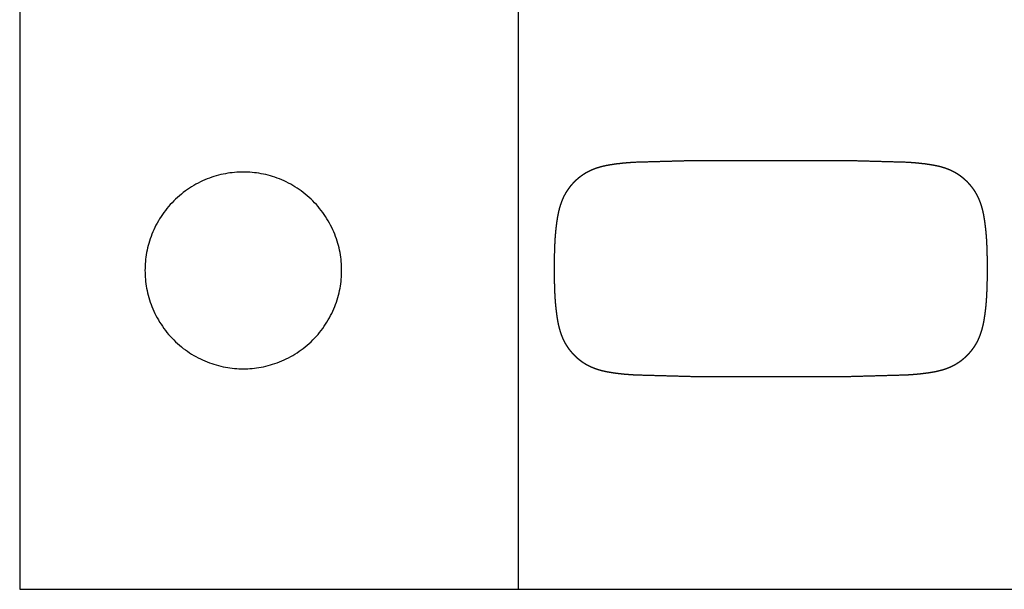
# Model space of a CAD drawing. Header units: millimetres. Extents: x -31695 to -21550, y -3481 to 7253.
# Tile 1 of 256: x -31695 to -26688, y -3481 to -585. Entities that reach past the tile are written whole.
import ezdxf

# ---------------------------------------------------------------- set-up
doc = ezdxf.new("R2010")
doc.units = ezdxf.units.MM
doc.layers.add('2d', color=7, linetype='Continuous', true_color=0x000000)
doc.layers.add('layout', color=7, linetype='Continuous', true_color=0x717171)

msp = doc.modelspace()

# ---------------------------------------------------------------- linework, layer by layer
at = {"layer": '2d'}
for points in [[(-28562.3, -1308.7), (-28412.2, -1304.5), (-28262, -1300.4)], [(-28262, -1300.4), (-27875.7, -1300.4), (-27489.3, -1300.4)], [(-27489.3, -1300.4), (-27339.2, -1304.5), (-27189.1, -1308.7)], [(-28795.9, -1352.5), (-28791.4, -1350.4), (-28786.9, -1348.4)], [(-28786.9, -1348.4), (-28782.3, -1346.5), (-28777.7, -1344.5)], [(-28777.7, -1344.5), (-28773.1, -1342.8), (-28768.4, -1341)], [(-28768.4, -1341), (-28763.7, -1339.4), (-28759, -1337.8)], [(-28759, -1337.8), (-28754.3, -1336.3), (-28749.5, -1334.8)], [(-28749.5, -1334.8), (-28744.8, -1333.4), (-28740, -1332.1)], [(-28740, -1332.1), (-28735.2, -1330.9), (-28730.4, -1329.6)], [(-28730.4, -1329.6), (-28725.6, -1328.5), (-28720.7, -1327.4)], [(-28720.7, -1327.4), (-28715.9, -1326.4), (-28711.1, -1325.4)], [(-28711.1, -1325.4), (-28706.2, -1324.4), (-28701.3, -1323.5)], [(-28701.3, -1323.5), (-28691.6, -1321.9), (-28681.8, -1320.3)], [(-28681.8, -1320.3), (-28672, -1318.9), (-28662.2, -1317.5)], [(-28662.2, -1317.5), (-28642.5, -1315.3), (-28622.9, -1313.1)], [(-28622.9, -1313.1), (-28603.2, -1311.5), (-28583.5, -1309.9)], [(-28583.5, -1309.9), (-28572.9, -1309.3), (-28562.3, -1308.7)], [(-27189.1, -1308.7), (-27178.4, -1309.3), (-27167.8, -1309.9)], [(-27167.8, -1309.9), (-27148.1, -1311.5), (-27128.4, -1313.1)], [(-27128.4, -1313.1), (-27108.8, -1315.3), (-27089.1, -1317.5)], [(-27089.1, -1317.5), (-27079.3, -1318.9), (-27069.5, -1320.3)], [(-27069.5, -1320.3), (-27059.8, -1321.9), (-27050, -1323.5)], [(-27050, -1323.5), (-27045.1, -1324.4), (-27040.3, -1325.4)], [(-27040.3, -1325.4), (-27035.4, -1326.4), (-27030.6, -1327.4)], [(-27030.6, -1327.4), (-27025.8, -1328.5), (-27020.9, -1329.6)], [(-27020.9, -1329.6), (-27016.1, -1330.9), (-27011.3, -1332.1)], [(-27011.3, -1332.1), (-27006.6, -1333.4), (-27001.8, -1334.8)], [(-27001.8, -1334.8), (-26997, -1336.3), (-26992.3, -1337.8)], [(-26992.3, -1337.8), (-26987.6, -1339.4), (-26982.9, -1341)], [(-26982.9, -1341), (-26978.3, -1342.8), (-26973.6, -1344.5)], [(-26973.6, -1344.5), (-26969, -1346.5), (-26964.4, -1348.4)], [(-26964.4, -1348.4), (-26959.9, -1350.4), (-26955.4, -1352.5)], [(-28869.4, -1404.5), (-28865.7, -1401), (-28862.1, -1397.5)], [(-28862.1, -1397.5), (-28858.3, -1394.1), (-28854.5, -1390.8)], [(-28854.5, -1390.8), (-28852.6, -1389.1), (-28850.6, -1387.5)], [(-28850.6, -1387.5), (-28848.7, -1385.9), (-28846.7, -1384.3)], [(-28846.7, -1384.3), (-28844.7, -1382.8), (-28842.7, -1381.2)], [(-28842.7, -1381.2), (-28840.7, -1379.7), (-28838.7, -1378.2)], [(-28838.7, -1378.2), (-28836.7, -1376.8), (-28834.6, -1375.3)], [(-28834.6, -1375.3), (-28832.6, -1373.8), (-28830.5, -1372.4)], [(-28830.5, -1372.4), (-28828.4, -1371), (-28826.4, -1369.6)], [(-28826.4, -1369.6), (-28824.3, -1368.3), (-28822.1, -1366.9)], [(-28822.1, -1366.9), (-28820, -1365.6), (-28817.9, -1364.3)], [(-28817.9, -1364.3), (-28815.7, -1363), (-28813.6, -1361.8)], [(-28813.6, -1361.8), (-28811.4, -1360.6), (-28809.2, -1359.3)], [(-28809.2, -1359.3), (-28807, -1358.2), (-28804.8, -1357)], [(-28804.8, -1357), (-28802.6, -1355.8), (-28800.4, -1354.7)], [(-28800.4, -1354.7), (-28798.2, -1353.6), (-28795.9, -1352.5)], [(-26955.4, -1352.5), (-26953.2, -1353.6), (-26950.9, -1354.7)], [(-26950.9, -1354.7), (-26948.7, -1355.8), (-26946.5, -1357)], [(-26946.5, -1357), (-26944.3, -1358.2), (-26942.1, -1359.3)], [(-26942.1, -1359.3), (-26939.9, -1360.6), (-26937.7, -1361.8)], [(-26937.7, -1361.8), (-26935.6, -1363), (-26933.4, -1364.3)], [(-26933.4, -1364.3), (-26931.3, -1365.6), (-26929.2, -1366.9)], [(-26929.2, -1366.9), (-26927.1, -1368.3), (-26925, -1369.6)], [(-26925, -1369.6), (-26922.9, -1371), (-26920.8, -1372.4)], [(-26920.8, -1372.4), (-26918.7, -1373.8), (-26916.7, -1375.3)], [(-26916.7, -1375.3), (-26914.6, -1376.8), (-26912.6, -1378.2)], [(-26912.6, -1378.2), (-26910.6, -1379.7), (-26908.6, -1381.2)], [(-26908.6, -1381.2), (-26906.6, -1382.8), (-26904.6, -1384.3)], [(-26904.6, -1384.3), (-26902.7, -1385.9), (-26900.7, -1387.5)], [(-26900.7, -1387.5), (-26898.8, -1389.1), (-26896.8, -1390.8)], [(-26896.8, -1390.8), (-26893.1, -1394.1), (-26889.3, -1397.5)], [(-26889.3, -1397.5), (-26885.6, -1401), (-26881.9, -1404.5)], [(-28911.1, -1455.8), (-28909.7, -1453.7), (-28908.3, -1451.5)], [(-28908.3, -1451.5), (-28906.9, -1449.4), (-28905.4, -1447.3)], [(-28905.4, -1447.3), (-28904, -1445.2), (-28902.5, -1443.1)], [(-28896.4, -1434.9), (-28893.2, -1430.9), (-28890, -1426.9)], [(-28890, -1426.9), (-28886.7, -1423.1), (-28883.4, -1419.2)], [(-28883.4, -1419.2), (-28880, -1415.5), (-28876.5, -1411.7)], [(-28876.5, -1411.7), (-28873, -1408.1), (-28869.4, -1404.5)], [(-26881.9, -1404.5), (-26878.4, -1408.1), (-26874.8, -1411.7)], [(-26874.8, -1411.7), (-26871.4, -1415.5), (-26867.9, -1419.2)], [(-26867.9, -1419.2), (-26864.6, -1423.1), (-26861.3, -1426.9)], [(-26861.3, -1426.9), (-26858.1, -1430.9), (-26854.9, -1434.9)], [(-26854.9, -1434.9), (-26853.4, -1436.9), (-26851.8, -1439)], [(-26845.9, -1447.3), (-26844.4, -1449.4), (-26843, -1451.5)], [(-26843, -1451.5), (-26841.6, -1453.7), (-26840.2, -1455.8)], [(-28936.7, -1506.1), (-28934.7, -1501.3), (-28932.7, -1496.6)], [(-28928.5, -1487.2), (-28927.4, -1484.9), (-28926.3, -1482.6)], [(-28926.3, -1482.6), (-28925.1, -1480.3), (-28923.9, -1478)], [(-28923.9, -1478), (-28922.7, -1475.7), (-28921.5, -1473.5)], [(-28921.5, -1473.5), (-28920.3, -1471.2), (-28919, -1469)], [(-28919, -1469), (-28917.8, -1466.8), (-28916.5, -1464.5)], [(-28916.5, -1464.5), (-28915.2, -1462.3), (-28913.8, -1460.1)], [(-28913.8, -1460.1), (-28912.5, -1458), (-28911.1, -1455.8)], [(-26840.2, -1455.8), (-26838.9, -1458), (-26837.5, -1460.1)], [(-26837.5, -1460.1), (-26836.2, -1462.3), (-26834.9, -1464.5)], [(-26834.9, -1464.5), (-26833.6, -1466.8), (-26832.3, -1469)], [(-26832.3, -1469), (-26831, -1471.2), (-26829.8, -1473.5)], [(-26829.8, -1473.5), (-26828.6, -1475.7), (-26827.4, -1478)], [(-26827.4, -1478), (-26826.2, -1480.3), (-26825.1, -1482.6)], [(-26818.6, -1496.6), (-26816.6, -1501.3), (-26814.7, -1506.1)], [(-28952.1, -1555.5), (-28950.8, -1550.5), (-28949.6, -1545.4)], [(-28949.6, -1545.4), (-28948.1, -1540.4), (-28946.7, -1535.4)], [(-28946.7, -1535.4), (-28945.2, -1530.5), (-28943.7, -1525.6)], [(-28943.7, -1525.6), (-28942, -1520.7), (-28940.3, -1515.8)], [(-28940.3, -1515.8), (-28938.5, -1510.9), (-28936.7, -1506.1)], [(-26814.7, -1506.1), (-26812.8, -1510.9), (-26811, -1515.8)], [(-26811, -1515.8), (-26809.3, -1520.7), (-26807.7, -1525.6)], [(-26807.7, -1525.6), (-26806.1, -1530.5), (-26804.6, -1535.4)], [(-26804.6, -1535.4), (-26803.2, -1540.4), (-26801.8, -1545.4)], [(-26801.8, -1545.4), (-26800.5, -1550.5), (-26799.2, -1555.5)], [(-28963.3, -1616.8), (-28961.8, -1606.5), (-28960.3, -1596.2)], [(-28956.6, -1575.8), (-28955.5, -1570.7), (-28954.5, -1565.6)], [(-28954.5, -1565.6), (-28953.3, -1560.5), (-28952.1, -1555.5)], [(-26799.2, -1555.5), (-26798, -1560.5), (-26796.9, -1565.6)], [(-26796.9, -1565.6), (-26795.8, -1570.7), (-26794.7, -1575.8)], [(-26791.1, -1596.2), (-26789.5, -1606.5), (-26788, -1616.8)], [(-28971.9, -1702.7), (-28971, -1691.3), (-28970.2, -1679.8)], [(-26783.1, -1658.2), (-26782.1, -1669), (-26781.1, -1679.8)], [(-26781.1, -1679.8), (-26780.3, -1691.3), (-26779.5, -1702.7)], [(-28975.1, -1785.6), (-28974.1, -1756.7), (-28973.2, -1727.9)], [(-28973.2, -1727.9), (-28972.5, -1715.3), (-28971.9, -1702.7)], [(-26779.5, -1702.7), (-26778.8, -1715.3), (-26778.1, -1727.9)], [(-26778.1, -1727.9), (-26777.2, -1756.7), (-26776.3, -1785.6)], [(-28975.7, -1850.4), (-28975.4, -1818), (-28975.1, -1785.6)], [(-26776.3, -1785.6), (-26776, -1818), (-26775.7, -1850.4)], [(-28975.1, -1915.2), (-28975.4, -1882.8), (-28975.7, -1850.4)], [(-26775.7, -1850.4), (-26776, -1882.8), (-26776.3, -1915.2)], [(-28973.2, -1972.9), (-28974.1, -1944.1), (-28975.1, -1915.2)], [(-26776.3, -1915.2), (-26777.2, -1944.1), (-26778.1, -1972.9)], [(-28971.9, -1998), (-28972.5, -1985.5), (-28973.2, -1972.9)], [(-28970.2, -2021), (-28971, -2009.5), (-28971.9, -1998)], [(-26779.5, -1998), (-26780.3, -2009.5), (-26781.1, -2021)], [(-26778.1, -1972.9), (-26778.8, -1985.5), (-26779.5, -1998)], [(-26781.1, -2021), (-26782.1, -2031.8), (-26783.1, -2042.6)], [(-28960.3, -2104.6), (-28961.8, -2094.3), (-28963.3, -2084)], [(-26788, -2084), (-26789.5, -2094.3), (-26791.1, -2104.6)], [(-28954.5, -2135.2), (-28955.5, -2130.1), (-28956.6, -2125)], [(-28952.1, -2145.3), (-28953.3, -2140.2), (-28954.5, -2135.2)], [(-28949.6, -2155.3), (-28950.8, -2150.3), (-28952.1, -2145.3)], [(-26799.2, -2145.3), (-26800.5, -2150.3), (-26801.8, -2155.3)], [(-26796.9, -2135.2), (-26798, -2140.2), (-26799.2, -2145.3)], [(-26794.7, -2125), (-26795.8, -2130.1), (-26796.9, -2135.2)], [(-28946.7, -2165.3), (-28948.1, -2160.3), (-28949.6, -2155.3)], [(-28943.7, -2175.2), (-28945.2, -2170.3), (-28946.7, -2165.3)], [(-28940.3, -2185), (-28942, -2180.1), (-28943.7, -2175.2)], [(-28936.7, -2194.7), (-28938.5, -2189.8), (-28940.3, -2185)], [(-28932.7, -2204.2), (-28934.7, -2199.4), (-28936.7, -2194.7)], [(-26814.7, -2194.7), (-26816.6, -2199.4), (-26818.6, -2204.2)], [(-26811, -2185), (-26812.8, -2189.8), (-26814.7, -2194.7)], [(-26807.7, -2175.2), (-26809.3, -2180.1), (-26811, -2185)], [(-26804.6, -2165.3), (-26806.1, -2170.3), (-26807.7, -2175.2)], [(-26801.8, -2155.3), (-26803.2, -2160.3), (-26804.6, -2165.3)], [(-28926.3, -2218.2), (-28927.4, -2215.9), (-28928.5, -2213.6)], [(-28923.9, -2222.8), (-28925.1, -2220.5), (-28926.3, -2218.2)], [(-28921.5, -2227.3), (-28922.7, -2225), (-28923.9, -2222.8)], [(-28919, -2231.8), (-28920.3, -2229.6), (-28921.5, -2227.3)], [(-28916.5, -2236.2), (-28917.8, -2234), (-28919, -2231.8)], [(-28913.8, -2240.6), (-28915.2, -2238.4), (-28916.5, -2236.2)], [(-28911.1, -2245), (-28912.5, -2242.8), (-28913.8, -2240.6)], [(-28908.3, -2249.3), (-28909.7, -2247.1), (-28911.1, -2245)], [(-28905.4, -2253.5), (-28906.9, -2251.4), (-28908.3, -2249.3)], [(-26843, -2249.3), (-26844.4, -2251.4), (-26845.9, -2253.5)], [(-26840.2, -2245), (-26841.6, -2247.1), (-26843, -2249.3)], [(-26837.5, -2240.6), (-26838.9, -2242.8), (-26840.2, -2245)], [(-26834.9, -2236.2), (-26836.2, -2238.4), (-26837.5, -2240.6)], [(-26832.3, -2231.8), (-26833.6, -2234), (-26834.9, -2236.2)], [(-26829.8, -2227.3), (-26831, -2229.6), (-26832.3, -2231.8)], [(-26827.4, -2222.8), (-26828.6, -2225), (-26829.8, -2227.3)], [(-26825.1, -2218.2), (-26826.2, -2220.5), (-26827.4, -2222.8)], [(-28902.5, -2257.7), (-28904, -2255.6), (-28905.4, -2253.5)], [(-28890, -2273.8), (-28893.2, -2269.8), (-28896.4, -2265.9)], [(-28883.4, -2281.6), (-28886.7, -2277.7), (-28890, -2273.8)], [(-28876.5, -2289.1), (-28880, -2285.3), (-28883.4, -2281.6)], [(-28869.4, -2296.3), (-28873, -2292.7), (-28876.5, -2289.1)], [(-28862.1, -2303.3), (-28865.7, -2299.8), (-28869.4, -2296.3)], [(-26881.9, -2296.3), (-26885.6, -2299.8), (-26889.3, -2303.3)], [(-26874.8, -2289.1), (-26878.4, -2292.7), (-26881.9, -2296.3)], [(-26867.9, -2281.6), (-26871.4, -2285.3), (-26874.8, -2289.1)], [(-26861.3, -2273.8), (-26864.6, -2277.7), (-26867.9, -2281.6)], [(-26854.9, -2265.9), (-26858.1, -2269.8), (-26861.3, -2273.8)], [(-26851.8, -2261.8), (-26853.4, -2263.8), (-26854.9, -2265.9)], [(-28854.5, -2310), (-28858.3, -2306.6), (-28862.1, -2303.3)], [(-28850.6, -2313.3), (-28852.6, -2311.6), (-28854.5, -2310)], [(-28846.7, -2316.4), (-28848.7, -2314.8), (-28850.6, -2313.3)], [(-28842.7, -2319.5), (-28844.7, -2318), (-28846.7, -2316.4)], [(-28838.7, -2322.5), (-28840.7, -2321), (-28842.7, -2319.5)], [(-28834.6, -2325.5), (-28836.7, -2324), (-28838.7, -2322.5)], [(-28830.5, -2328.4), (-28832.6, -2326.9), (-28834.6, -2325.5)], [(-28826.4, -2331.1), (-28828.4, -2329.7), (-28830.5, -2328.4)], [(-28822.1, -2333.8), (-28824.3, -2332.5), (-28826.4, -2331.1)], [(-28817.9, -2336.5), (-28820, -2335.2), (-28822.1, -2333.8)], [(-28813.6, -2339), (-28815.7, -2337.7), (-28817.9, -2336.5)], [(-28809.2, -2341.4), (-28811.4, -2340.2), (-28813.6, -2339)], [(-28804.8, -2343.8), (-28807, -2342.6), (-28809.2, -2341.4)], [(-28800.4, -2346.1), (-28802.6, -2344.9), (-28804.8, -2343.8)], [(-28795.9, -2348.3), (-28798.2, -2347.2), (-28800.4, -2346.1)], [(-28786.9, -2352.4), (-28791.4, -2350.3), (-28795.9, -2348.3)], [(-28777.7, -2356.2), (-28782.3, -2354.3), (-28786.9, -2352.4)], [(-26964.4, -2352.4), (-26969, -2354.3), (-26973.6, -2356.2)], [(-26955.4, -2348.3), (-26959.9, -2350.3), (-26964.4, -2352.4)], [(-26950.9, -2346.1), (-26953.2, -2347.2), (-26955.4, -2348.3)], [(-26946.5, -2343.8), (-26948.7, -2344.9), (-26950.9, -2346.1)], [(-26942.1, -2341.4), (-26944.3, -2342.6), (-26946.5, -2343.8)], [(-26937.7, -2339), (-26939.9, -2340.2), (-26942.1, -2341.4)], [(-26933.4, -2336.5), (-26935.6, -2337.7), (-26937.7, -2339)], [(-26929.2, -2333.8), (-26931.3, -2335.2), (-26933.4, -2336.5)], [(-26925, -2331.1), (-26927.1, -2332.5), (-26929.2, -2333.8)], [(-26920.8, -2328.4), (-26922.9, -2329.7), (-26925, -2331.1)], [(-26916.7, -2325.5), (-26918.7, -2326.9), (-26920.8, -2328.4)], [(-26912.6, -2322.5), (-26914.6, -2324), (-26916.7, -2325.5)], [(-26908.6, -2319.5), (-26910.6, -2321), (-26912.6, -2322.5)], [(-26904.6, -2316.4), (-26906.6, -2318), (-26908.6, -2319.5)], [(-26900.7, -2313.3), (-26902.7, -2314.8), (-26904.6, -2316.4)], [(-26896.8, -2310), (-26898.8, -2311.6), (-26900.7, -2313.3)], [(-26889.3, -2303.3), (-26893.1, -2306.6), (-26896.8, -2310)], [(-28768.4, -2359.8), (-28773.1, -2358), (-28777.7, -2356.2)], [(-28759, -2363), (-28763.7, -2361.4), (-28768.4, -2359.8)], [(-28749.5, -2366), (-28754.3, -2364.5), (-28759, -2363)], [(-28740, -2368.7), (-28744.8, -2367.3), (-28749.5, -2366)], [(-28730.4, -2371.1), (-28735.2, -2369.9), (-28740, -2368.7)], [(-28720.7, -2373.4), (-28725.6, -2372.3), (-28730.4, -2371.1)], [(-28711.1, -2375.4), (-28715.9, -2374.4), (-28720.7, -2373.4)], [(-28701.3, -2377.3), (-28706.2, -2376.3), (-28711.1, -2375.4)], [(-28681.8, -2380.5), (-28691.6, -2378.9), (-28701.3, -2377.3)], [(-28662.2, -2383.2), (-28672, -2381.9), (-28681.8, -2380.5)], [(-28622.9, -2387.7), (-28642.5, -2385.5), (-28662.2, -2383.2)], [(-28583.5, -2390.9), (-28603.2, -2389.3), (-28622.9, -2387.7)], [(-28562.3, -2392.1), (-28572.9, -2391.5), (-28583.5, -2390.9)], [(-28262, -2400.4), (-28412.2, -2396.2), (-28562.3, -2392.1)], [(-27489.3, -2400.4), (-27875.7, -2400.4), (-28262, -2400.4)], [(-27189.1, -2392.1), (-27339.2, -2396.2), (-27489.3, -2400.4)], [(-27167.8, -2390.9), (-27178.4, -2391.5), (-27189.1, -2392.1)], [(-27128.4, -2387.7), (-27148.1, -2389.3), (-27167.8, -2390.9)], [(-27089.1, -2383.2), (-27108.8, -2385.5), (-27128.4, -2387.7)], [(-27069.5, -2380.5), (-27079.3, -2381.9), (-27089.1, -2383.2)], [(-27050, -2377.3), (-27059.8, -2378.9), (-27069.5, -2380.5)], [(-27040.3, -2375.4), (-27045.1, -2376.3), (-27050, -2377.3)], [(-27030.6, -2373.4), (-27035.4, -2374.4), (-27040.3, -2375.4)], [(-27020.9, -2371.1), (-27025.8, -2372.3), (-27030.6, -2373.4)], [(-27011.3, -2368.7), (-27016.1, -2369.9), (-27020.9, -2371.1)], [(-27001.8, -2366), (-27006.6, -2367.3), (-27011.3, -2368.7)], [(-26992.3, -2363), (-26997, -2364.5), (-27001.8, -2366)], [(-26982.9, -2359.8), (-26987.6, -2361.4), (-26992.3, -2363)], [(-26973.6, -2356.2), (-26978.3, -2358), (-26982.9, -2359.8)]]:
    msp.add_open_spline(points, degree=2, dxfattribs=at)
for points, knots in [([(-30057.8, -1859.7), (-30057.8, -1359.7), (-30557.8, -1359.7), (-31057.8, -1359.7), (-31057.8, -1859.7)], [0, 0, 0, 785.398163, 785.398163, 1570.796327, 1570.796327, 1570.796327]), ([(-31057.8, -1859.7), (-31057.8, -2359.7), (-30557.8, -2359.7), (-30057.8, -2359.7), (-30057.8, -1859.7)], [1570.796327, 1570.796327, 1570.796327, 2356.19449, 2356.19449, 3141.592654, 3141.592654, 3141.592654])]:
    msp.add_rational_spline(points, [1, 0.707106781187, 1, 0.707106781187, 1], degree=2, knots=knots, dxfattribs=at)
for points, knots in [([(-28902.5, -1443.1), (-28901, -1441), (-28899.5, -1439), (-28897.9, -1436.9), (-28896.4, -1434.9)], [2471.827663, 2471.827663, 2471.827663, 2472.827935, 2472.827935, 2473.827663, 2473.827663, 2473.827663]), ([(-26851.8, -1439), (-26850.3, -1441), (-26848.8, -1443.1), (-26847.4, -1445.2), (-26845.9, -1447.3)], [4592.983292, 4592.983292, 4592.983292, 4593.982908, 4593.982908, 4594.983292, 4594.983292, 4594.983292]), ([(-28932.7, -1496.6), (-28931.7, -1494.2), (-28930.7, -1491.9), (-28929.6, -1489.5), (-28928.5, -1487.2)], [2418.579417, 2418.579417, 2418.579417, 2419.579885, 2419.579885, 2420.579417, 2420.579417, 2420.579417]), ([(-26825.1, -1482.6), (-26824, -1484.9), (-26822.8, -1487.2), (-26821.8, -1489.5), (-26820.7, -1491.9), (-26819.6, -1494.2), (-26818.6, -1496.6)], [4635.980111, 4635.980111, 4635.980111, 4636.979249, 4636.979249, 4637.979271, 4637.979271, 4638.980111, 4638.980111, 4638.980111]), ([(-28960.3, -1596.2), (-28959.4, -1591.1), (-28958.5, -1586), (-28957.6, -1580.9), (-28956.6, -1575.8)], [2333.729438, 2333.729438, 2333.729438, 2334.729724, 2334.729724, 2335.729438, 2335.729438, 2335.729438]), ([(-26794.7, -1575.8), (-26793.8, -1580.9), (-26792.8, -1586), (-26791.9, -1591.1), (-26791.1, -1596.2)], [4721.829978, 4721.829978, 4721.829978, 4722.829684, 4722.829684, 4723.829978, 4723.829978, 4723.829978]), ([(-28970.2, -1679.8), (-28969.2, -1669), (-28968.2, -1658.2), (-28967.1, -1647.8), (-28965.9, -1637.4), (-28964.6, -1627.1), (-28963.3, -1616.8)], [2309.930276, 2309.930276, 2309.930276, 2310.954242, 2310.954242, 2311.944955, 2311.944955, 2312.930276, 2312.930276, 2312.930276]), ([(-26788, -1616.8), (-26786.7, -1627.1), (-26785.4, -1637.4), (-26784.3, -1647.8), (-26783.1, -1658.2)], [4744.629284, 4744.629284, 4744.629284, 4745.626549, 4745.626549, 4746.629284, 4746.629284, 4746.629284]), ([(-28963.3, -2084), (-28964.6, -2073.7), (-28965.9, -2063.4), (-28967.1, -2053), (-28968.2, -2042.6), (-28969.2, -2031.8), (-28970.2, -2021)], [1965.418032, 1965.418032, 1965.418032, 1966.403356, 1966.403356, 1967.394068, 1967.394068, 1968.418032, 1968.418032, 1968.418032]), ([(-26783.1, -2042.6), (-26784.3, -2053), (-26785.4, -2063.4), (-26786.7, -2073.7), (-26788, -2084)], [5131.398299, 5131.398299, 5131.398299, 5132.401031, 5132.401031, 5133.398299, 5133.398299, 5133.398299]), ([(-28956.6, -2125), (-28957.6, -2119.9), (-28958.5, -2114.8), (-28959.4, -2109.7), (-28960.3, -2104.6)], [1942.619111, 1942.619111, 1942.619111, 1943.618825, 1943.618825, 1944.619111, 1944.619111, 1944.619111]), ([(-26791.1, -2104.6), (-26791.9, -2109.7), (-26792.8, -2114.8), (-26793.8, -2119.9), (-26794.7, -2125)], [5154.197364, 5154.197364, 5154.197364, 5155.197645, 5155.197645, 5156.197364, 5156.197364, 5156.197364]), ([(-28928.5, -2213.6), (-28929.6, -2211.2), (-28930.7, -2208.9), (-28931.7, -2206.6), (-28932.7, -2204.2)], [1857.769248, 1857.769248, 1857.769248, 1858.768759, 1858.768759, 1859.769248, 1859.769248, 1859.769248]), ([(-26818.6, -2204.2), (-26819.6, -2206.6), (-26820.7, -2208.9), (-26821.8, -2211.2), (-26822.8, -2213.6), (-26824, -2215.9), (-26825.1, -2218.2)], [5239.047114, 5239.047114, 5239.047114, 5240.047976, 5240.047976, 5241.047976, 5241.047976, 5242.047114, 5242.047114, 5242.047114]), ([(-28896.4, -2265.9), (-28897.9, -2263.8), (-28899.5, -2261.8), (-28901, -2259.7), (-28902.5, -2257.7)], [1804.521001, 1804.521001, 1804.521001, 1805.520729, 1805.520729, 1806.521001, 1806.521001, 1806.521001]), ([(-26845.9, -2253.5), (-26847.4, -2255.6), (-26848.8, -2257.7), (-26850.3, -2259.7), (-26851.8, -2261.8)], [5283.043934, 5283.043934, 5283.043934, 5284.044318, 5284.044318, 5285.043934, 5285.043934, 5285.043934])]:
    msp.add_open_spline(points, degree=2, knots=knots, dxfattribs=at)
at = {"layer": 'layout', "linetype": 'Continuous'}
msp.add_lwpolyline([(-29159.2, -3480.7), (-29159.2, 6771.1)], dxfattribs=at)
msp.add_lwpolyline([(-29159.2, -3480.7), (-29159.2, 6771.1)], dxfattribs=at)
msp.add_lwpolyline([(-31694.9, -3480.7), (-21552.1, -3480.7), (-21552.1, 97.1), (-31694.9, 97.1)], close=True, dxfattribs=at)

doc.saveas('drawing.dxf')
